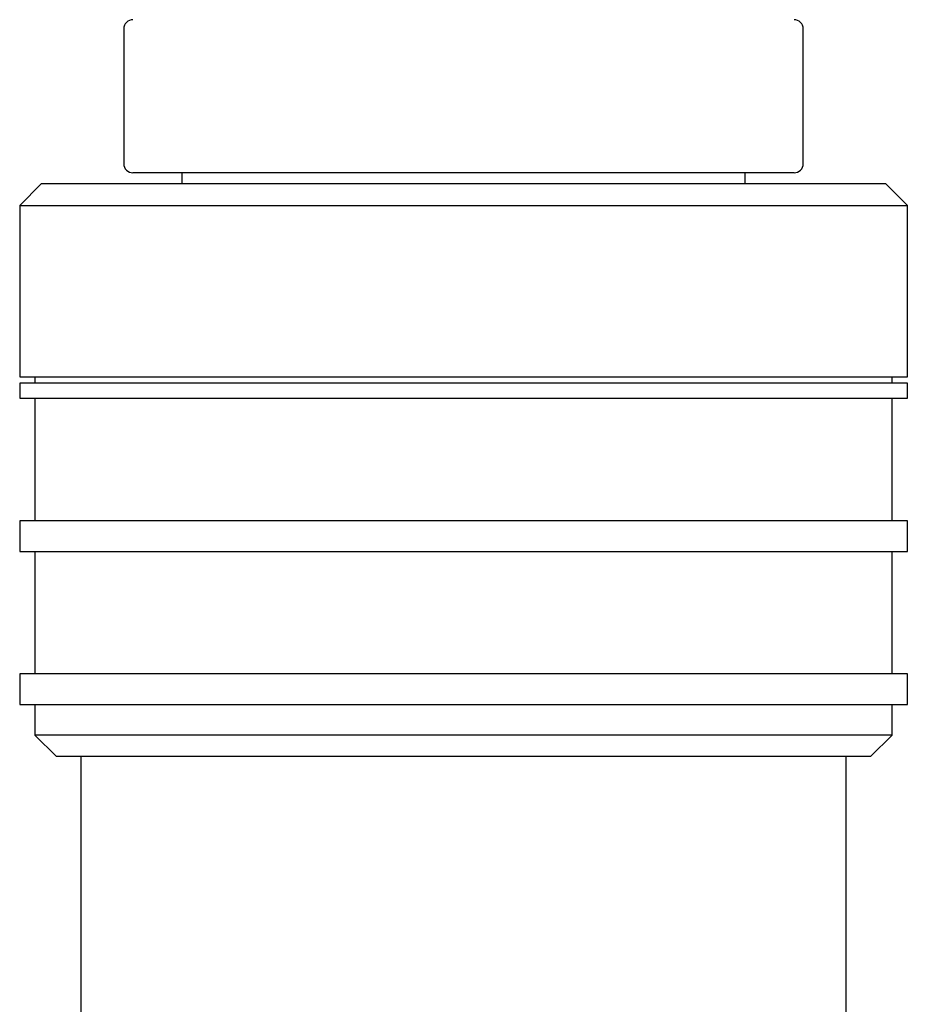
# Model space of a CAD drawing. Header units: millimetres. Extents: x 8 to 552, y 12 to 759.
# Tile 21 of 55: x 193 to 222, y 370 to 402. Entities that reach past the tile are written whole.
import ezdxf

# ---------------------------------------------------------------- set-up
doc = ezdxf.new("R2010")
doc.units = ezdxf.units.MM

msp = doc.modelspace()

# ---------------------------------------------------------------- linework, layer by layer
at = {"color": 7, "linetype": 'Continuous', "lineweight": 30}
for p, q in [((196.783, 402.08), (196.783, 397.68)), ((218.983, 397.68), (218.983, 402.08)), ((207.883, 397.38), (197.083, 397.38)), ((198.683, 397.38), (198.683, 397.018)), ((218.683, 397.38), (207.883, 397.38)), ((217.083, 397.018), (217.083, 397.38)), ((194.083, 397.018), (193.383, 396.318)), ((207.883, 397.018), (194.083, 397.018)), ((221.683, 397.018), (207.883, 397.018)), ((222.383, 396.318), (221.683, 397.018)), ((193.383, 396.318), (193.383, 390.718)), ((193.383, 396.318), (207.883, 396.318)), ((207.883, 396.318), (222.383, 396.318)), ((222.383, 390.718), (222.383, 396.318)), ((193.383, 390.718), (207.883, 390.718)), ((193.883, 390.718), (193.883, 390.518)), ((207.883, 390.718), (222.383, 390.718)), ((221.883, 390.518), (221.883, 390.718)), ((193.383, 390.518), (193.383, 390.018)), ((207.883, 390.518), (193.383, 390.518)), ((222.383, 390.518), (207.883, 390.518)), ((222.383, 390.018), (222.383, 390.518)), ((193.383, 390.018), (207.883, 390.018)), ((193.883, 390.018), (193.883, 386.018)), ((207.883, 390.018), (222.383, 390.018)), ((221.883, 386.018), (221.883, 390.018)), ((193.383, 386.018), (193.383, 385.018)), ((207.883, 386.018), (193.383, 386.018)), ((222.383, 386.018), (207.883, 386.018)), ((222.383, 385.018), (222.383, 386.018)), ((193.383, 385.018), (207.883, 385.018)), ((193.883, 385.018), (193.883, 381.018)), ((207.883, 385.018), (222.383, 385.018)), ((221.883, 381.018), (221.883, 385.018)), ((193.383, 381.018), (193.383, 380.018)), ((207.883, 381.018), (193.383, 381.018)), ((222.383, 381.018), (207.883, 381.018)), ((222.383, 380.018), (222.383, 381.018)), ((193.383, 380.018), (207.883, 380.018)), ((193.883, 380.018), (193.883, 379.018)), ((207.883, 380.018), (222.383, 380.018)), ((221.883, 379.018), (221.883, 380.018)), ((193.883, 379.018), (194.583, 378.318)), ((207.883, 379.018), (193.883, 379.018)), ((221.883, 379.018), (207.883, 379.018)), ((221.183, 378.318), (221.883, 379.018)), ((207.883, 378.318), (194.583, 378.318)), ((195.383, 378.318), (195.383, 364.045)), ((221.183, 378.318), (207.883, 378.318)), ((220.383, 364.045), (220.383, 378.318))]:
    msp.add_line(p, q, dxfattribs=at)
for centre, start, end in [((197.083, 402.08), 90, 180), ((218.683, 402.08), 0, 90), ((197.083, 397.68), 180, 270), ((218.683, 397.68), 270, 0)]:
    msp.add_arc(centre, 0.3, start, end, dxfattribs=at)

doc.saveas('drawing.dxf')
